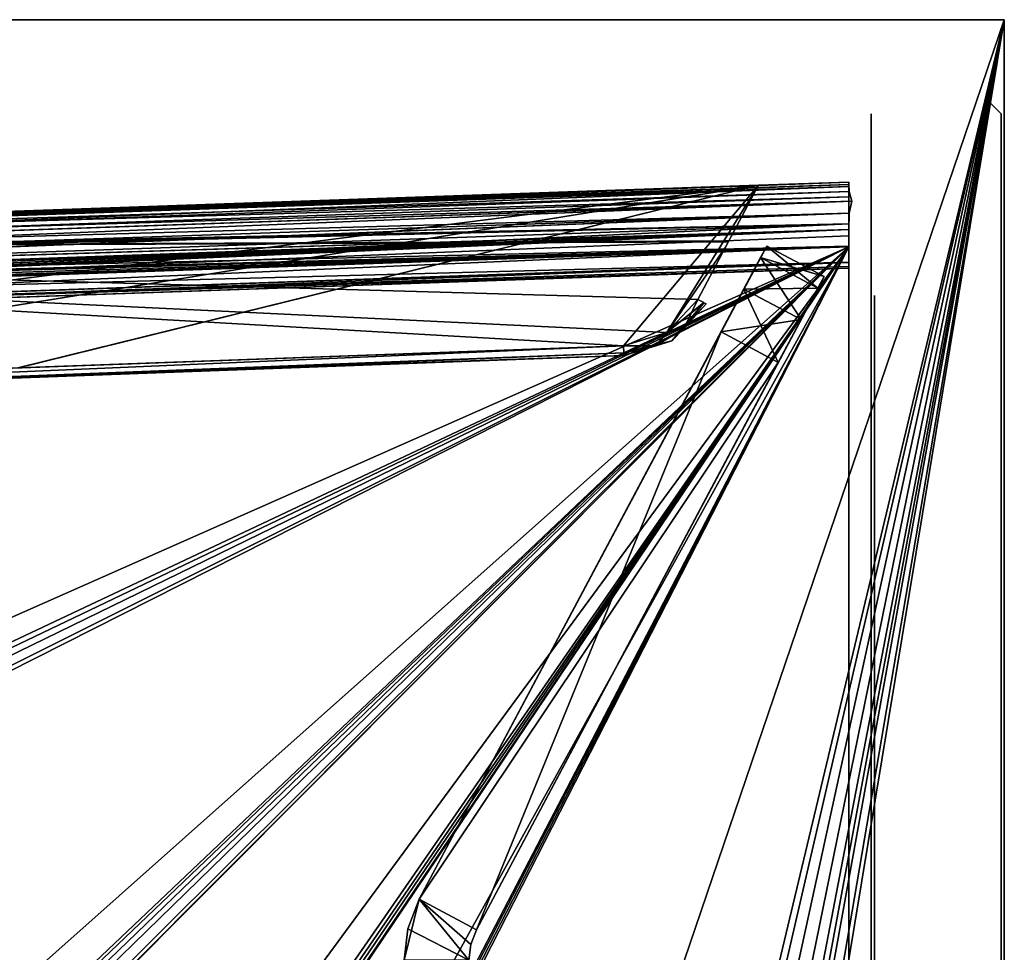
# Model space of a CAD drawing. Header units: millimetres. Extents: x -62 to 48, y -119 to 123.
# Tile 194 of 194: x 4 to 35, y 94 to 123. Entities that reach past the tile are written whole.
import ezdxf

# ---------------------------------------------------------------- set-up
doc = ezdxf.new("R2010")
doc.units = ezdxf.units.MM
doc.header["$LTSCALE"] = 52.148148
for name, color, linetype in [('100', 7, 'CONTINUOUS'), ('101', 7, 'CONTINUOUS'), ('102', 7, 'CONTINUOUS'), ('103', 7, 'CONTINUOUS'), ('104', 7, 'CONTINUOUS'), ('136', 7, 'CONTINUOUS'), ('137', 7, 'CONTINUOUS'), ('138', 7, 'CONTINUOUS'), ('139', 7, 'CONTINUOUS'), ('140', 7, 'CONTINUOUS'), ('141', 7, 'CONTINUOUS'), ('142', 7, 'CONTINUOUS'), ('180', 7, 'CONTINUOUS'), ('181', 7, 'CONTINUOUS'), ('182', 7, 'CONTINUOUS'), ('183', 7, 'CONTINUOUS'), ('184', 7, 'CONTINUOUS'), ('185', 7, 'CONTINUOUS'), ('235', 7, 'CONTINUOUS'), ('236', 7, 'CONTINUOUS'), ('237', 7, 'CONTINUOUS'), ('238', 7, 'CONTINUOUS'), ('239', 7, 'CONTINUOUS'), ('240', 7, 'CONTINUOUS'), ('241', 7, 'CONTINUOUS'), ('242', 7, 'CONTINUOUS'), ('358', 7, 'CONTINUOUS'), ('359', 7, 'CONTINUOUS'), ('360', 7, 'CONTINUOUS'), ('361', 7, 'CONTINUOUS'), ('366', 7, 'CONTINUOUS'), ('367', 7, 'CONTINUOUS'), ('368', 7, 'CONTINUOUS'), ('369', 7, 'CONTINUOUS'), ('370', 7, 'CONTINUOUS'), ('371', 7, 'CONTINUOUS'), ('372', 7, 'CONTINUOUS'), ('373', 7, 'CONTINUOUS'), ('374', 7, 'CONTINUOUS'), ('375', 7, 'CONTINUOUS'), ('88', 7, 'CONTINUOUS'), ('89', 7, 'CONTINUOUS'), ('90', 7, 'CONTINUOUS'), ('91', 7, 'CONTINUOUS')]:
    doc.layers.add(name, color=color, linetype=linetype)

msp = doc.modelspace()

# ---------------------------------------------------------------- linework, layer by layer
at = {"layer": '100', "color": 7, "linetype": 'Continuous', "true_color": 0xf5f5f5}
for points in [[(29.88, 115.991, 28.728), (29.88, 5.81, 28.728), (-29.332, 113.923, 26.66), (29.88, 115.991, 28.728)], [(-29.332, 113.923, 26.66), (29.88, 5.81, 28.728), (-25.615, 89.43, 26.79), (-29.332, 113.923, 26.66)]]:
    msp.add_3dface(points, dxfattribs=at)
at = {"layer": '101', "color": 7, "linetype": 'Continuous', "true_color": 0xf5f5f5}
for points in [[(27.094, 117.893, -18.638), (-29.332, 115.922, -19.82), (29.88, 117.99, -27.253), (27.094, 117.893, -18.638)], [(29.88, 117.99, -27.253), (-29.332, 115.922, -19.82), (-29.332, 115.922, -25.185), (29.88, 117.99, -27.253)], [(-29.332, 115.922, 24.662), (27.094, 117.893, 18.114), (29.88, 117.99, 26.729), (-29.332, 115.922, 24.662)], [(-29.332, 115.922, 19.296), (27.094, 117.893, 18.114), (-29.332, 115.922, 24.662), (-29.332, 115.922, 19.296)], [(-29.332, 115.922, -16.704), (27.094, 117.893, -17.886), (-29.332, 115.922, -6.699), (-29.332, 115.922, -16.704)], [(-29.332, 115.922, -6.699), (27.094, 117.893, -17.886), (-29.328, 115.922, -6.607), (-29.332, 115.922, -6.699)], [(-29.332, 115.922, 16.18), (-29.315, 115.923, 5.984), (27.094, 117.893, 17.362), (-29.332, 115.922, 16.18)], [(-29.328, 115.922, -6.607), (27.094, 117.893, -17.886), (-29.315, 115.923, -6.507), (-29.328, 115.922, -6.607)], [(-29.315, 115.923, -6.507), (27.094, 117.893, -17.886), (29.88, 117.99, -4.957), (-29.315, 115.923, -6.507)], [(-29.315, 115.923, 5.984), (29.88, 117.99, 4.434), (27.094, 117.893, 17.362), (-29.315, 115.923, 5.984)], [(27.344, 117.901, -18.538), (27.094, 117.893, -18.638), (29.88, 117.99, -27.253), (27.344, 117.901, -18.538)], [(27.094, 117.893, 18.114), (27.344, 117.901, 18.014), (29.88, 117.99, 26.729), (27.094, 117.893, 18.114)], [(27.094, 117.893, 17.362), (29.88, 117.99, 4.434), (27.344, 117.901, 17.462), (27.094, 117.893, 17.362)], [(27.094, 117.893, -17.886), (27.344, 117.901, -17.986), (29.88, 117.99, -4.957), (27.094, 117.893, -17.886)], [(27.433, 117.904, -18.335), (27.344, 117.901, -18.538), (29.88, 117.99, -27.253), (27.433, 117.904, -18.335)], [(27.344, 117.901, 18.014), (27.433, 117.904, 17.812), (29.88, 117.99, 26.729), (27.344, 117.901, 18.014)], [(27.344, 117.901, 17.462), (29.88, 117.99, 4.434), (27.433, 117.904, 17.665), (27.344, 117.901, 17.462)], [(27.344, 117.901, -17.986), (27.433, 117.904, -18.188), (29.88, 117.99, -4.957), (27.344, 117.901, -17.986)], [(29.88, 117.99, 26.729), (27.433, 117.904, 17.812), (29.88, 117.99, 4.434), (29.88, 117.99, 26.729)], [(29.88, 117.99, 4.434), (27.433, 117.904, 17.812), (27.433, 117.904, 17.665), (29.88, 117.99, 4.434)], [(27.433, 117.904, -18.188), (27.433, 117.904, -18.335), (29.88, 117.99, -27.253), (27.433, 117.904, -18.188)], [(29.88, 117.99, -4.957), (27.433, 117.904, -18.188), (29.88, 117.99, -27.253), (29.88, 117.99, -4.957)], [(27.433, 117.904, -18.262), (27.433, 117.904, -18.335), (27.433, 117.904, -18.188), (27.433, 117.904, -18.262)], [(27.433, 117.904, 17.665), (27.433, 117.904, 17.812), (27.433, 117.904, 17.738), (27.433, 117.904, 17.665)]]:
    msp.add_3dface(points, dxfattribs=at)
at = {"layer": '102', "color": 7, "linetype": 'Continuous', "true_color": 0xf5f5f5}
for points in [[(-29.332, 35.437, -27.184), (-26.018, 35.263, -27.3), (29.88, 115.991, -29.252), (-29.332, 35.437, -27.184)], [(-29.332, 63.317, -27.184), (-26.018, 62.952, -27.3), (29.88, 115.991, -29.252), (-29.332, 63.317, -27.184)], [(29.88, 115.991, -29.252), (-25.615, 33.57, -27.314), (-29.332, 8.964, -27.184), (29.88, 115.991, -29.252)], [(-25.615, 87.922, -27.314), (-29.332, 63.317, -27.184), (29.88, 115.991, -29.252), (-25.615, 87.922, -27.314)], [(-26.018, 8.6, -27.3), (29.88, 115.991, -29.252), (-29.332, 8.964, -27.184), (-26.018, 8.6, -27.3)], [(-29.332, 113.923, -27.184), (-29.332, 89.789, -27.184), (29.88, 115.991, -29.252), (-29.332, 113.923, -27.184)], [(-29.332, 89.789, -27.184), (-26.018, 89.616, -27.3), (29.88, 115.991, -29.252), (-29.332, 89.789, -27.184)], [(-25.786, 60.141, -27.308), (-29.332, 35.437, -27.184), (29.88, 115.991, -29.252), (-25.786, 60.141, -27.308)], [(-26.018, 35.263, -27.3), (-25.613, 35.076, -27.314), (29.88, 115.991, -29.252), (-26.018, 35.263, -27.3)], [(-26.018, 62.952, -27.3), (-25.785, 62.858, -27.308), (29.88, 115.991, -29.252), (-26.018, 62.952, -27.3)], [(-25.787, 8.507, -27.308), (29.88, 115.991, -29.252), (-26.018, 8.6, -27.3), (-25.787, 8.507, -27.308)], [(-26.018, 89.616, -27.3), (-25.613, 89.429, -27.314), (29.88, 115.991, -29.252), (-26.018, 89.616, -27.3)], [(-25.561, 8.227, -27.316), (29.88, 115.991, -29.252), (-25.787, 8.507, -27.308), (-25.561, 8.227, -27.316)], [(-25.555, 60.432, -27.316), (-25.786, 60.141, -27.308), (29.88, 115.991, -29.252), (-25.555, 60.432, -27.316)], [(-25.785, 62.858, -27.308), (-25.557, 62.573, -27.316), (29.88, 115.991, -29.252), (-25.785, 62.858, -27.308)], [(-25.449, 33.984, -27.32), (-25.615, 33.57, -27.314), (29.88, 115.991, -29.252), (-25.449, 33.984, -27.32)], [(-25.449, 88.336, -27.32), (-25.615, 87.922, -27.314), (29.88, 115.991, -29.252), (-25.449, 88.336, -27.32)], [(-25.613, 35.076, -27.314), (-25.449, 34.664, -27.32), (29.88, 115.991, -29.252), (-25.613, 35.076, -27.314)], [(-25.613, 89.429, -27.314), (-25.449, 89.016, -27.32), (29.88, 115.991, -29.252), (-25.613, 89.429, -27.314)], [(-25.449, 7.742, -27.32), (29.88, 115.991, -29.252), (-25.561, 8.227, -27.316), (-25.449, 7.742, -27.32)], [(-25.557, 62.573, -27.316), (-25.449, 62.08, -27.32), (29.88, 115.991, -29.252), (-25.557, 62.573, -27.316)], [(-25.449, 60.92, -27.32), (-25.555, 60.432, -27.316), (29.88, 115.991, -29.252), (-25.449, 60.92, -27.32)], [(-25.449, 62.08, -27.32), (-25.449, 60.92, -27.32), (29.88, 115.991, -29.252), (-25.449, 62.08, -27.32)], [(-25.449, 34.664, -27.32), (-25.449, 33.984, -27.32), (29.88, 115.991, -29.252), (-25.449, 34.664, -27.32)], [(29.88, 5.81, -29.252), (29.88, 115.991, -29.252), (-25.449, 7.742, -27.32), (29.88, 5.81, -29.252)], [(-25.449, 89.016, -27.32), (-25.449, 88.336, -27.32), (29.88, 115.991, -29.252), (-25.449, 89.016, -27.32)]]:
    msp.add_3dface(points, dxfattribs=at)
at = {"layer": '103', "color": 7, "linetype": 'Continuous', "true_color": 0xf5f5f5}
for points in [[(29.882, 117.916, 27.267), (-29.338, 115.916, 24.816), (-29.333, 115.921, 24.739), (29.882, 117.916, 27.267)], [(-27.783, 115.957, 24.991), (-29.338, 115.916, 24.816), (29.882, 117.916, 27.267), (-27.783, 115.957, 24.991)], [(-29.332, 115.922, 24.662), (29.882, 117.916, 27.267), (-29.333, 115.921, 24.739), (-29.332, 115.922, 24.662)], [(-29.332, 115.922, 24.662), (29.88, 117.99, 26.729), (29.882, 117.916, 27.267), (-29.332, 115.922, 24.662)], [(-26.02, 115.996, 25.183), (-27.783, 115.957, 24.991), (29.882, 117.916, 27.267), (-26.02, 115.996, 25.183)], [(-25.765, 115.983, 25.289), (-26.02, 115.996, 25.183), (29.882, 117.916, 27.267), (-25.765, 115.983, 25.289)], [(-25.538, 115.899, 25.567), (-25.765, 115.983, 25.289), (29.882, 117.916, 27.267), (-25.538, 115.899, 25.567)], [(29.884, 117.699, 27.768), (-25.538, 115.899, 25.567), (29.882, 117.916, 27.267), (29.884, 117.699, 27.768)], [(-25.453, 115.723, 25.904), (-25.538, 115.899, 25.567), (29.884, 117.699, 27.768), (-25.453, 115.723, 25.904)], [(29.968, 117.409, 28.144), (-25.453, 115.723, 25.904), (29.884, 117.699, 27.768), (29.968, 117.409, 28.144)], [(-25.454, 115.473, 26.21), (-25.453, 115.723, 25.904), (29.968, 117.409, 28.144), (-25.454, 115.473, 26.21)], [(29.884, 117.03, 28.437), (-25.454, 115.473, 26.21), (29.968, 117.409, 28.144), (29.884, 117.03, 28.437)], [(-25.543, 114.806, 26.647), (-25.453, 115.155, 26.468), (29.884, 117.03, 28.437), (-25.543, 114.806, 26.647)], [(29.882, 116.534, 28.653), (-25.543, 114.806, 26.647), (29.884, 117.03, 28.437), (29.882, 116.534, 28.653)], [(-25.453, 115.155, 26.468), (-25.454, 115.473, 26.21), (29.884, 117.03, 28.437), (-25.453, 115.155, 26.468)], [(29.88, 115.991, 28.728), (-25.768, 114.531, 26.726), (29.882, 116.534, 28.653), (29.88, 115.991, 28.728)], [(-25.768, 114.531, 26.726), (-25.543, 114.806, 26.647), (29.882, 116.534, 28.653), (-25.768, 114.531, 26.726)], [(-29.336, 114.051, 26.656), (29.88, 115.991, 28.728), (-29.333, 113.987, 26.659), (-29.336, 114.051, 26.656)], [(-27.787, 114.23, 26.698), (29.88, 115.991, 28.728), (-29.336, 114.051, 26.656), (-27.787, 114.23, 26.698)], [(29.88, 115.991, 28.728), (-29.332, 113.923, 26.66), (-29.333, 113.987, 26.659), (29.88, 115.991, 28.728)], [(-26.02, 114.426, 26.738), (29.88, 115.991, 28.728), (-27.787, 114.23, 26.698), (-26.02, 114.426, 26.738)], [(-25.768, 114.531, 26.726), (29.88, 115.991, 28.728), (-26.02, 114.426, 26.738), (-25.768, 114.531, 26.726)]]:
    msp.add_3dface(points, dxfattribs=at)
at = {"layer": '104', "color": 7, "linetype": 'Continuous', "true_color": 0xf5f5f5}
for points in [[(-27.783, 115.957, -25.515), (29.88, 117.99, -27.253), (-29.338, 115.916, -25.34), (-27.783, 115.957, -25.515)], [(-29.338, 115.916, -25.34), (29.88, 117.99, -27.253), (-29.333, 115.921, -25.262), (-29.338, 115.916, -25.34)], [(29.88, 117.99, -27.253), (-29.332, 115.922, -25.185), (-29.333, 115.921, -25.262), (29.88, 117.99, -27.253)], [(-26.02, 115.996, -25.706), (29.88, 117.99, -27.253), (-27.783, 115.957, -25.515), (-26.02, 115.996, -25.706)], [(-25.768, 115.983, -25.81), (29.88, 117.99, -27.253), (-26.02, 115.996, -25.706), (-25.768, 115.983, -25.81)], [(29.88, 117.99, -27.253), (-25.768, 115.983, -25.81), (29.882, 117.915, -27.796), (29.88, 117.99, -27.253)], [(-25.768, 115.983, -25.81), (-25.543, 115.903, -26.082), (29.882, 117.915, -27.796), (-25.768, 115.983, -25.81)], [(29.882, 117.915, -27.796), (-25.543, 115.903, -26.082), (29.884, 117.699, -28.292), (29.882, 117.915, -27.796)], [(-25.543, 115.903, -26.082), (-25.453, 115.723, -26.428), (29.884, 117.699, -28.292), (-25.543, 115.903, -26.082)], [(29.884, 117.699, -28.292), (-25.453, 115.723, -26.428), (29.968, 117.405, -28.672), (29.884, 117.699, -28.292)], [(-25.453, 115.723, -26.428), (-25.454, 115.464, -26.742), (29.968, 117.405, -28.672), (-25.453, 115.723, -26.428)], [(-25.454, 115.464, -26.742), (-25.453, 115.155, -26.992), (29.968, 117.405, -28.672), (-25.454, 115.464, -26.742)], [(29.968, 117.405, -28.672), (-25.453, 115.155, -26.992), (29.884, 117.03, -28.961), (29.968, 117.405, -28.672)], [(-25.453, 115.155, -26.992), (-25.539, 114.814, -27.167), (29.884, 117.03, -28.961), (-25.453, 115.155, -26.992)], [(29.884, 117.03, -28.961), (-25.539, 114.814, -27.167), (29.882, 116.529, -29.178), (29.884, 117.03, -28.961)], [(-27.787, 114.23, -27.222), (-29.336, 114.051, -27.18), (29.882, 116.529, -29.178), (-27.787, 114.23, -27.222)], [(29.882, 116.529, -29.178), (-29.336, 114.051, -27.18), (-29.333, 113.987, -27.183), (29.882, 116.529, -29.178)], [(-29.332, 113.923, -27.184), (29.882, 116.529, -29.178), (-29.333, 113.987, -27.183), (-29.332, 113.923, -27.184)], [(-29.332, 113.923, -27.184), (29.88, 115.991, -29.252), (29.882, 116.529, -29.178), (-29.332, 113.923, -27.184)], [(-26.02, 114.426, -27.262), (-27.787, 114.23, -27.222), (29.882, 116.529, -29.178), (-26.02, 114.426, -27.262)], [(-25.766, 114.532, -27.249), (-26.02, 114.426, -27.262), (29.882, 116.529, -29.178), (-25.766, 114.532, -27.249)], [(-25.539, 114.814, -27.167), (-25.766, 114.532, -27.249), (29.882, 116.529, -29.178), (-25.539, 114.814, -27.167)]]:
    msp.add_3dface(points, dxfattribs=at)
at = {"layer": '136', "color": 7, "linetype": 'Continuous', "true_color": 0xf5f5f5}
for points in [[(-29.332, 113.27, 3.921), (-25.615, 113.4, 0.493), (29.88, 115.338, -2.894), (-29.332, 113.27, 3.921)], [(29.88, 115.338, 2.371), (-29.332, 113.27, 3.921), (29.88, 115.338, -2.894), (29.88, 115.338, 2.371)], [(29.88, 115.338, -2.894), (-29.332, 113.27, -1.375), (-29.332, 113.27, -4.445), (29.88, 115.338, -2.894)], [(-26.018, 113.386, -1.201), (-29.332, 113.27, -1.375), (29.88, 115.338, -2.894), (-26.018, 113.386, -1.201)], [(-25.613, 113.4, -1.014), (-26.018, 113.386, -1.201), (29.88, 115.338, -2.894), (-25.613, 113.4, -1.014)], [(-25.615, 113.4, 0.493), (-25.449, 113.405, 0.079), (29.88, 115.338, -2.894), (-25.615, 113.4, 0.493)], [(-25.449, 113.405, -0.602), (-25.613, 113.4, -1.014), (29.88, 115.338, -2.894), (-25.449, 113.405, -0.602)], [(-25.449, 113.405, 0.079), (-25.449, 113.405, -0.602), (29.88, 115.338, -2.894), (-25.449, 113.405, 0.079)]]:
    msp.add_3dface(points, dxfattribs=at)
at = {"layer": '137', "color": 7, "linetype": 'Continuous', "true_color": 0xf5f5f5}
for points in [[(29.878, 117.533, -4.459), (29.878, 116.708, -4.388), (-29.307, 115.466, -6.009), (29.878, 117.533, -4.459)], [(29.878, 116.708, -4.388), (-29.32, 114.64, -5.938), (-29.307, 115.466, -6.009), (29.878, 116.708, -4.388)]]:
    msp.add_3dface(points, dxfattribs=at)
at = {"layer": '138', "color": 7, "linetype": 'Continuous', "true_color": 0xf5f5f5}
for points in [[(29.878, 117.533, 3.936), (-29.307, 115.466, 5.486), (29.878, 116.708, 3.864), (29.878, 117.533, 3.936)], [(-29.32, 115.298, 5.472), (29.878, 116.708, 3.864), (-29.317, 115.379, 5.478), (-29.32, 115.298, 5.472)], [(-29.32, 114.64, 5.415), (29.878, 116.708, 3.864), (-29.32, 115.298, 5.472), (-29.32, 114.64, 5.415)], [(29.878, 116.708, 3.864), (-29.307, 115.466, 5.486), (-29.317, 115.379, 5.478), (29.878, 116.708, 3.864)]]:
    msp.add_3dface(points, dxfattribs=at)
at = {"layer": '139', "color": 7, "linetype": 'Continuous', "true_color": 0xf5f5f5}
for points in [[(-29.315, 115.923, -6.507), (29.88, 117.99, -4.957), (29.882, 117.859, -4.62), (-29.315, 115.923, -6.507)], [(-29.315, 115.923, -6.507), (29.882, 117.859, -4.62), (-29.289, 115.792, -6.169), (-29.315, 115.923, -6.507)], [(29.882, 117.859, -4.62), (29.878, 117.533, -4.459), (-29.289, 115.792, -6.169), (29.882, 117.859, -4.62)], [(29.878, 117.533, -4.459), (-29.307, 115.466, -6.009), (-29.289, 115.792, -6.169), (29.878, 117.533, -4.459)]]:
    msp.add_3dface(points, dxfattribs=at)
at = {"layer": '140', "color": 7, "linetype": 'Continuous', "true_color": 0xf5f5f5}
for points in [[(29.88, 117.99, 4.434), (-29.315, 115.923, 5.984), (-29.289, 115.792, 5.645), (29.88, 117.99, 4.434)], [(-29.307, 115.466, 5.486), (29.878, 117.533, 3.936), (29.882, 117.858, 4.096), (-29.307, 115.466, 5.486)], [(-29.307, 115.466, 5.486), (29.882, 117.858, 4.096), (-29.289, 115.792, 5.645), (-29.307, 115.466, 5.486)], [(29.882, 117.858, 4.096), (29.88, 117.99, 4.434), (-29.289, 115.792, 5.645), (29.882, 117.858, 4.096)]]:
    msp.add_3dface(points, dxfattribs=at)
at = {"layer": '141', "color": 7, "linetype": 'Continuous', "true_color": 0xf5f5f5}
for points in [[(29.88, 116.336, 3.784), (29.878, 116.708, 3.864), (-29.345, 113.945, 5.175), (29.88, 116.336, 3.784)], [(29.878, 116.708, 3.864), (-29.32, 114.64, 5.415), (-29.345, 113.945, 5.175), (29.878, 116.708, 3.864)], [(29.882, 116.008, 3.62), (29.88, 116.336, 3.784), (-29.345, 113.945, 5.175), (29.882, 116.008, 3.62)], [(-29.349, 113.449, 4.634), (29.882, 116.008, 3.62), (-29.345, 113.945, 5.175), (-29.349, 113.449, 4.634)], [(29.882, 115.516, 3.081), (29.882, 116.008, 3.62), (-29.349, 113.449, 4.634), (29.882, 115.516, 3.081)], [(-29.332, 113.27, 3.921), (29.882, 115.516, 3.081), (-29.349, 113.449, 4.634), (-29.332, 113.27, 3.921)], [(-29.332, 113.27, 3.921), (29.88, 115.338, 2.371), (29.882, 115.516, 3.081), (-29.332, 113.27, 3.921)]]:
    msp.add_3dface(points, dxfattribs=at)
at = {"layer": '142', "color": 7, "linetype": 'Continuous', "true_color": 0xf5f5f5}
for points in [[(-29.32, 114.64, -5.938), (29.878, 116.708, -4.388), (29.882, 116.016, -4.149), (-29.32, 114.64, -5.938)], [(29.882, 116.016, -4.149), (29.882, 115.521, -3.613), (-29.345, 113.945, -5.698), (29.882, 116.016, -4.149)], [(-29.32, 114.64, -5.938), (29.882, 116.016, -4.149), (-29.345, 113.945, -5.698), (-29.32, 114.64, -5.938)], [(29.882, 115.521, -3.613), (29.881, 115.386, -3.271), (-29.349, 113.449, -5.157), (29.882, 115.521, -3.613)], [(-29.345, 113.945, -5.698), (29.882, 115.521, -3.613), (-29.349, 113.449, -5.157), (-29.345, 113.945, -5.698)], [(29.881, 115.386, -3.271), (29.88, 115.338, -2.894), (-29.349, 113.449, -5.157), (29.881, 115.386, -3.271)], [(29.88, 115.338, -2.894), (-29.332, 113.27, -4.445), (-29.349, 113.449, -5.157), (29.88, 115.338, -2.894)]]:
    msp.add_3dface(points, dxfattribs=at)
at = {"layer": '180', "color": 7, "linetype": 'Continuous', "true_color": 0xf5f5f5}
for points in [[(22.938, 112.645, 17.739), (22.938, 112.643, 17.894), (-26.949, 110.903, 17.737), (22.938, 112.645, 17.739)], [(22.938, 112.643, 17.583), (22.938, 112.645, 17.739), (-26.949, 110.903, 17.737), (22.938, 112.643, 17.583)], [(22.938, 112.643, 17.894), (2.973, 111.918, 18.287), (-26.949, 110.903, 17.737), (22.938, 112.643, 17.894)], [(4.271, 111.967, 17.215), (22.938, 112.643, 17.583), (-26.949, 110.903, 17.737), (4.271, 111.967, 17.215)]]:
    msp.add_3dface(points, dxfattribs=at)
at = {"layer": '181', "color": 7, "linetype": 'Continuous', "true_color": 0xf5f5f5}
for points in [[(22.938, 112.643, -18.417), (22.938, 112.645, -18.261), (-26.949, 110.903, -18.263), (22.938, 112.643, -18.417)], [(22.938, 112.645, -18.261), (22.938, 112.643, -18.106), (-26.949, 110.903, -18.263), (22.938, 112.645, -18.261)], [(22.938, 112.643, -18.106), (2.949, 111.917, -17.712), (-26.949, 110.903, -18.263), (22.938, 112.643, -18.106)], [(4.294, 111.967, -18.785), (22.938, 112.643, -18.417), (-26.949, 110.903, -18.263), (4.294, 111.967, -18.785)]]:
    msp.add_3dface(points, dxfattribs=at)
at = {"layer": '182', "color": 7, "linetype": 'Continuous', "true_color": 0xf5f5f5}
for points in [[(27.094, 117.893, 18.114), (-29.332, 115.922, 19.296), (26.182, 116.178, 18.134), (27.094, 117.893, 18.114)], [(26.182, 116.178, 18.134), (-29.332, 115.922, 19.296), (25.224, 114.375, 18.154), (26.182, 116.178, 18.134)], [(25.224, 114.375, 18.154), (-29.332, 115.922, 19.296), (24.271, 113.352, 18.174), (25.224, 114.375, 18.154)], [(24.271, 113.352, 18.174), (-29.332, 115.922, 19.296), (22.934, 112.943, 18.202), (24.271, 113.352, 18.174)], [(22.934, 112.943, 18.202), (-29.332, 115.922, 19.296), (2.969, 112.216, 18.62), (22.934, 112.943, 18.202)]]:
    msp.add_3dface(points, dxfattribs=at)
at = {"layer": '183', "color": 7, "linetype": 'Continuous', "true_color": 0xf5f5f5}
for points in [[(-29.332, 115.922, 16.18), (27.094, 117.893, 17.362), (-26.953, 111.03, 16.23), (-29.332, 115.922, 16.18)], [(-26.953, 111.03, 16.23), (27.094, 117.893, 17.362), (-11.394, 111.666, 16.556), (-26.953, 111.03, 16.23)], [(-11.394, 111.666, 16.556), (27.094, 117.893, 17.362), (4.267, 112.265, 16.884), (-11.394, 111.666, 16.556)], [(4.267, 112.265, 16.884), (27.094, 117.893, 17.362), (22.934, 112.943, 17.275), (4.267, 112.265, 16.884)], [(22.934, 112.943, 17.275), (27.094, 117.893, 17.362), (24.271, 113.352, 17.303), (22.934, 112.943, 17.275)], [(24.271, 113.352, 17.303), (27.094, 117.893, 17.362), (26.08, 115.986, 17.341), (24.271, 113.352, 17.303)], [(25.224, 114.375, 17.323), (24.271, 113.352, 17.303), (26.08, 115.986, 17.341), (25.224, 114.375, 17.323)]]:
    msp.add_3dface(points, dxfattribs=at)
at = {"layer": '184', "color": 7, "linetype": 'Continuous', "true_color": 0xf5f5f5}
for points in [[(-29.332, 115.922, -19.82), (27.094, 117.893, -18.638), (-26.953, 111.03, -19.77), (-29.332, 115.922, -19.82)], [(-26.953, 111.03, -19.77), (27.094, 117.893, -18.638), (-11.387, 111.666, -19.444), (-26.953, 111.03, -19.77)], [(-11.387, 111.666, -19.444), (27.094, 117.893, -18.638), (4.29, 112.266, -19.116), (-11.387, 111.666, -19.444)], [(4.29, 112.266, -19.116), (27.094, 117.893, -18.638), (22.934, 112.943, -18.725), (4.29, 112.266, -19.116)], [(22.934, 112.943, -18.725), (27.094, 117.893, -18.638), (24.271, 113.352, -18.697), (22.934, 112.943, -18.725)], [(24.271, 113.352, -18.697), (27.094, 117.893, -18.638), (26.081, 115.987, -18.659), (24.271, 113.352, -18.697)], [(25.224, 114.375, -18.677), (24.271, 113.352, -18.697), (26.081, 115.987, -18.659), (25.224, 114.375, -18.677)]]:
    msp.add_3dface(points, dxfattribs=at)
at = {"layer": '185', "color": 7, "linetype": 'Continuous', "true_color": 0xf5f5f5}
for points in [[(27.094, 117.893, -17.886), (-29.332, 115.922, -16.704), (26.166, 116.147, -17.866), (27.094, 117.893, -17.886)], [(26.166, 116.147, -17.866), (-29.332, 115.922, -16.704), (25.224, 114.375, -17.846), (26.166, 116.147, -17.866)], [(22.934, 112.943, -17.798), (-29.332, 115.922, -16.704), (2.944, 112.216, -17.38), (22.934, 112.943, -17.798)], [(24.271, 113.352, -17.826), (-29.332, 115.922, -16.704), (22.934, 112.943, -17.798), (24.271, 113.352, -17.826)], [(25.224, 114.375, -17.846), (-29.332, 115.922, -16.704), (24.271, 113.352, -17.826), (25.224, 114.375, -17.846)]]:
    msp.add_3dface(points, dxfattribs=at)
at = {"layer": '235', "color": 7, "linetype": 'Continuous', "true_color": 0xf5f5f5}
for points in [[(24.271, 113.352, 17.303), (25.224, 114.375, 17.323), (24.788, 113.476, 17.404), (24.271, 113.352, 17.303)], [(24.423, 113.098, 17.608), (25.412, 114.274, 17.418), (25.482, 114.234, 17.625), (24.423, 113.098, 17.608)], [(24.788, 113.476, 17.404), (25.412, 114.274, 17.418), (24.423, 113.098, 17.608), (24.788, 113.476, 17.404)], [(24.788, 113.476, 17.404), (25.224, 114.375, 17.323), (25.408, 114.276, 17.413), (24.788, 113.476, 17.404)], [(25.412, 114.274, 17.418), (24.788, 113.476, 17.404), (25.408, 114.276, 17.413), (25.412, 114.274, 17.418)], [(22.934, 112.943, 17.275), (24.271, 113.352, 17.303), (22.94, 112.728, 17.366), (22.934, 112.943, 17.275)], [(22.94, 112.728, 17.366), (24.271, 113.352, 17.303), (23.93, 112.939, 17.386), (22.94, 112.728, 17.366)], [(23.93, 112.939, 17.386), (24.788, 113.476, 17.404), (24.423, 113.098, 17.608), (23.93, 112.939, 17.386)], [(23.93, 112.939, 17.386), (24.271, 113.352, 17.303), (24.788, 113.476, 17.404), (23.93, 112.939, 17.386)], [(22.938, 112.643, 17.583), (23.93, 112.939, 17.386), (24.423, 113.098, 17.608), (22.938, 112.643, 17.583)], [(22.938, 112.643, 17.583), (22.94, 112.728, 17.366), (23.93, 112.939, 17.386), (22.938, 112.643, 17.583)]]:
    msp.add_3dface(points, dxfattribs=at)
at = {"layer": '236', "color": 7, "linetype": 'Continuous', "true_color": 0xf5f5f5}
for points in [[(22.934, 112.943, 17.275), (22.94, 112.728, 17.366), (-26.946, 110.791, 16.35), (22.934, 112.943, 17.275)], [(4.267, 112.265, 16.884), (22.934, 112.943, 17.275), (-26.946, 110.791, 16.35), (4.267, 112.265, 16.884)], [(22.94, 112.728, 17.366), (22.938, 112.643, 17.583), (-26.946, 110.791, 16.35), (22.94, 112.728, 17.366)], [(22.938, 112.643, 17.583), (4.271, 111.967, 17.215), (-26.946, 110.791, 16.35), (22.938, 112.643, 17.583)]]:
    msp.add_3dface(points, dxfattribs=at)
at = {"layer": '237', "color": 7, "linetype": 'Continuous', "true_color": 0xf5f5f5}
for points in [[(22.934, 112.943, 18.202), (2.969, 112.216, 18.62), (-26.946, 110.791, 19.126), (22.934, 112.943, 18.202)], [(22.94, 112.728, 18.111), (22.934, 112.943, 18.202), (-26.946, 110.791, 19.126), (22.94, 112.728, 18.111)], [(-26.949, 110.743, 18.863), (-12.431, 111.33, 18.586), (22.94, 112.728, 18.111), (-26.949, 110.743, 18.863)], [(-26.949, 110.743, 18.863), (22.94, 112.728, 18.111), (-26.946, 110.791, 19.126), (-26.949, 110.743, 18.863)], [(-12.431, 111.33, 18.586), (2.973, 111.918, 18.287), (22.94, 112.728, 18.111), (-12.431, 111.33, 18.586)], [(2.973, 111.918, 18.287), (22.938, 112.643, 17.894), (22.94, 112.728, 18.111), (2.973, 111.918, 18.287)]]:
    msp.add_3dface(points, dxfattribs=at)
at = {"layer": '238', "color": 7, "linetype": 'Continuous', "true_color": 0xf5f5f5}
for points in [[(25.224, 114.375, 18.154), (24.271, 113.352, 18.174), (25.408, 114.276, 18.063), (25.224, 114.375, 18.154)], [(25.408, 114.276, 18.063), (24.271, 113.352, 18.174), (25.412, 114.274, 18.059), (25.408, 114.276, 18.063)], [(25.412, 114.274, 18.059), (24.271, 113.352, 18.174), (24.788, 113.476, 18.072), (25.412, 114.274, 18.059)], [(25.482, 114.234, 17.851), (24.788, 113.476, 18.072), (24.423, 113.098, 17.868), (25.482, 114.234, 17.851)], [(25.412, 114.274, 18.059), (24.788, 113.476, 18.072), (25.482, 114.234, 17.851), (25.412, 114.274, 18.059)], [(24.271, 113.352, 18.174), (22.934, 112.943, 18.202), (23.93, 112.939, 18.09), (24.271, 113.352, 18.174)], [(24.788, 113.476, 18.072), (24.271, 113.352, 18.174), (23.93, 112.939, 18.09), (24.788, 113.476, 18.072)], [(24.788, 113.476, 18.072), (23.93, 112.939, 18.09), (24.423, 113.098, 17.868), (24.788, 113.476, 18.072)], [(22.934, 112.943, 18.202), (22.94, 112.728, 18.111), (23.93, 112.939, 18.09), (22.934, 112.943, 18.202)], [(22.94, 112.728, 18.111), (22.938, 112.643, 17.894), (24.423, 113.098, 17.868), (22.94, 112.728, 18.111)], [(23.93, 112.939, 18.09), (22.94, 112.728, 18.111), (24.423, 113.098, 17.868), (23.93, 112.939, 18.09)]]:
    msp.add_3dface(points, dxfattribs=at)
at = {"layer": '239', "color": 7, "linetype": 'Continuous', "true_color": 0xf5f5f5}
for points in [[(22.934, 112.943, -18.725), (22.94, 112.728, -18.634), (-26.946, 110.791, -19.65), (22.934, 112.943, -18.725)], [(4.29, 112.266, -19.116), (22.934, 112.943, -18.725), (-26.946, 110.791, -19.65), (4.29, 112.266, -19.116)], [(22.94, 112.728, -18.634), (22.938, 112.643, -18.417), (-26.946, 110.791, -19.65), (22.94, 112.728, -18.634)], [(22.938, 112.643, -18.417), (4.294, 111.967, -18.785), (-26.946, 110.791, -19.65), (22.938, 112.643, -18.417)]]:
    msp.add_3dface(points, dxfattribs=at)
at = {"layer": '240', "color": 7, "linetype": 'Continuous', "true_color": 0xf5f5f5}
for points in [[(24.271, 113.352, -18.697), (25.224, 114.375, -18.677), (24.788, 113.476, -18.596), (24.271, 113.352, -18.697)], [(24.423, 113.098, -18.392), (25.412, 114.274, -18.582), (25.482, 114.234, -18.375), (24.423, 113.098, -18.392)], [(24.788, 113.476, -18.596), (25.412, 114.274, -18.582), (24.423, 113.098, -18.392), (24.788, 113.476, -18.596)], [(24.788, 113.476, -18.596), (25.224, 114.375, -18.677), (25.408, 114.276, -18.587), (24.788, 113.476, -18.596)], [(25.412, 114.274, -18.582), (24.788, 113.476, -18.596), (25.408, 114.276, -18.587), (25.412, 114.274, -18.582)], [(22.934, 112.943, -18.725), (24.271, 113.352, -18.697), (22.94, 112.728, -18.634), (22.934, 112.943, -18.725)], [(22.94, 112.728, -18.634), (24.271, 113.352, -18.697), (23.93, 112.939, -18.614), (22.94, 112.728, -18.634)], [(23.93, 112.939, -18.614), (24.788, 113.476, -18.596), (24.423, 113.098, -18.392), (23.93, 112.939, -18.614)], [(23.93, 112.939, -18.614), (24.271, 113.352, -18.697), (24.788, 113.476, -18.596), (23.93, 112.939, -18.614)], [(22.938, 112.643, -18.417), (23.93, 112.939, -18.614), (24.423, 113.098, -18.392), (22.938, 112.643, -18.417)], [(22.938, 112.643, -18.417), (22.94, 112.728, -18.634), (23.93, 112.939, -18.614), (22.938, 112.643, -18.417)]]:
    msp.add_3dface(points, dxfattribs=at)
at = {"layer": '241', "color": 7, "linetype": 'Continuous', "true_color": 0xf5f5f5}
for points in [[(22.94, 112.728, -17.889), (22.934, 112.943, -17.798), (-26.946, 110.791, -16.874), (22.94, 112.728, -17.889)], [(22.934, 112.943, -17.798), (2.944, 112.216, -17.38), (-26.946, 110.791, -16.874), (22.934, 112.943, -17.798)], [(-26.949, 110.743, -17.137), (-12.461, 111.329, -17.413), (22.94, 112.728, -17.889), (-26.949, 110.743, -17.137)], [(-26.949, 110.743, -17.137), (22.94, 112.728, -17.889), (-26.946, 110.791, -16.874), (-26.949, 110.743, -17.137)], [(-12.461, 111.329, -17.413), (2.949, 111.917, -17.712), (22.94, 112.728, -17.889), (-12.461, 111.329, -17.413)], [(2.949, 111.917, -17.712), (22.938, 112.643, -18.106), (22.94, 112.728, -17.889), (2.949, 111.917, -17.712)]]:
    msp.add_3dface(points, dxfattribs=at)
at = {"layer": '242', "color": 7, "linetype": 'Continuous', "true_color": 0xf5f5f5}
for points in [[(25.224, 114.375, -17.846), (24.271, 113.352, -17.826), (25.408, 114.276, -17.937), (25.224, 114.375, -17.846)], [(25.408, 114.276, -17.937), (24.271, 113.352, -17.826), (25.412, 114.274, -17.941), (25.408, 114.276, -17.937)], [(25.412, 114.274, -17.941), (24.271, 113.352, -17.826), (24.788, 113.476, -17.928), (25.412, 114.274, -17.941)], [(25.482, 114.234, -18.149), (24.788, 113.476, -17.928), (24.423, 113.098, -18.132), (25.482, 114.234, -18.149)], [(25.412, 114.274, -17.941), (24.788, 113.476, -17.928), (25.482, 114.234, -18.149), (25.412, 114.274, -17.941)], [(24.271, 113.352, -17.826), (22.934, 112.943, -17.798), (23.93, 112.939, -17.91), (24.271, 113.352, -17.826)], [(24.788, 113.476, -17.928), (24.271, 113.352, -17.826), (23.93, 112.939, -17.91), (24.788, 113.476, -17.928)], [(24.788, 113.476, -17.928), (23.93, 112.939, -17.91), (24.423, 113.098, -18.132), (24.788, 113.476, -17.928)], [(22.934, 112.943, -17.798), (22.94, 112.728, -17.889), (23.93, 112.939, -17.91), (22.934, 112.943, -17.798)], [(22.94, 112.728, -17.889), (22.938, 112.643, -18.106), (24.423, 113.098, -18.132), (22.94, 112.728, -17.889)], [(23.93, 112.939, -17.91), (22.94, 112.728, -17.889), (24.423, 113.098, -18.132), (23.93, 112.939, -17.91)]]:
    msp.add_3dface(points, dxfattribs=at)
at = {"layer": '358', "color": 250, "linetype": 'Continuous', "true_color": 0x1c1c1c}
for points in [[(34.569, 120.1, -31.362), (34.569, 120.1, 30.838), (34.569, 2.9, 30.838), (34.569, 120.1, -31.362)], [(34.569, 2.9, -31.362), (34.569, 120.1, -31.362), (34.569, 2.9, 30.838), (34.569, 2.9, -31.362)]]:
    msp.add_3dface(points, dxfattribs=at)
at = {"layer": '359', "color": 18, "linetype": 'Continuous', "true_color": 0x020200}
for points in [[(30.569, 2.9, -31.362), (30.569, 114.5, -25.762), (30.569, 120.1, -31.362), (30.569, 2.9, -31.362)], [(30.569, 120.1, -31.362), (30.569, 114.5, -25.762), (30.569, 120.1, 30.838), (30.569, 120.1, -31.362)], [(30.569, 114.5, 25.238), (30.569, 42.5, 25.238), (30.569, 120.1, 30.838), (30.569, 114.5, 25.238)], [(30.569, 42.5, 25.238), (30.569, 2.9, 30.838), (30.569, 120.1, 30.838), (30.569, 42.5, 25.238)], [(30.569, 114.5, -25.762), (30.569, 114.5, 25.238), (30.569, 120.1, 30.838), (30.569, 114.5, -25.762)], [(30.569, 42.5, -25.762), (30.569, 114.5, -25.762), (30.569, 2.9, -31.362), (30.569, 42.5, -25.762)]]:
    msp.add_3dface(points, dxfattribs=at)
at = {"layer": '360', "color": 250, "linetype": 'Continuous', "true_color": 0x1c1c1c}
for points in [[(30.669, 42.5, 25.238), (30.669, 114.5, 25.238), (30.669, 42.5, -25.762), (30.669, 42.5, 25.238)], [(30.669, 114.5, 25.238), (30.669, 114.5, -25.762), (30.669, 42.5, -25.762), (30.669, 114.5, 25.238)]]:
    msp.add_3dface(points, dxfattribs=at)
at = {"layer": '361', "color": 250, "linetype": 'Continuous', "true_color": 0x1c1c1c}
for points in [[(34.369, 120.3, 31.038), (34.569, 120.1, 30.838), (34.169, 120.5, 30.838), (34.369, 120.3, 31.038)], [(34.569, 120.1, 30.838), (34.569, 120.1, -31.362), (34.169, 120.5, 30.838), (34.569, 120.1, 30.838)], [(34.169, 120.5, 30.838), (34.569, 120.1, -31.362), (34.169, 120.5, -31.362), (34.169, 120.5, 30.838)], [(34.169, 120.5, -31.362), (34.569, 120.1, -31.362), (34.369, 120.3, -31.562), (34.169, 120.5, -31.362)]]:
    msp.add_3dface(points, dxfattribs=at)
at = {"layer": '366', "color": 145, "linetype": 'Continuous', "true_color": 0x69879c}
for points in [[(16.637, 95.878, 24.738), (26.05, 113.58, -4.311), (27.347, 116.019, -22.262), (16.637, 95.878, 24.738)], [(27.158, 115.664, -23.762), (16.637, 95.878, 24.738), (27.347, 116.019, -22.262), (27.158, 115.664, -23.762)], [(27.158, 115.664, 23.238), (27.347, 116.019, 21.738), (16.637, 95.878, 24.738), (27.158, 115.664, 23.238)], [(27.347, 116.019, 21.738), (27.347, 116.019, 5.335), (16.637, 95.878, 24.738), (27.347, 116.019, 21.738)], [(27.347, 116.019, 5.335), (27.236, 115.81, 4.689), (16.637, 95.878, 24.738), (27.347, 116.019, 5.335)], [(26.05, 113.58, -4.311), (26.331, 114.108, -4.651), (27.347, 116.019, -22.262), (26.05, 113.58, -4.311)], [(27.347, 116.019, -5.859), (26.331, 114.108, -4.651), (27.236, 115.81, -5.213), (27.347, 116.019, -5.859)], [(27.347, 116.019, -22.262), (26.331, 114.108, -4.651), (27.347, 116.019, -5.859), (27.347, 116.019, -22.262)], [(27.236, 115.81, 4.689), (26.955, 115.281, 4.349), (16.637, 95.878, 24.738), (27.236, 115.81, 4.689)], [(26.643, 114.695, -24.86), (16.637, 95.878, 24.738), (27.158, 115.664, -23.762), (26.643, 114.695, -24.86)], [(26.643, 114.695, 24.336), (27.158, 115.664, 23.238), (16.637, 95.878, 24.738), (26.643, 114.695, 24.336)], [(26.331, 114.108, -4.651), (26.955, 115.281, -4.872), (27.236, 115.81, -5.213), (26.331, 114.108, -4.651)], [(26.955, 115.281, 4.349), (26.331, 114.108, 4.128), (16.637, 95.878, 24.738), (26.955, 115.281, 4.349)], [(25.938, 113.37, -25.262), (16.637, 95.878, 24.738), (26.643, 114.695, -24.86), (25.938, 113.37, -25.262)], [(25.938, 113.37, 24.738), (26.643, 114.695, 24.336), (16.637, 95.878, 24.738), (25.938, 113.37, 24.738)], [(26.331, 114.108, 4.128), (26.05, 113.58, 3.787), (16.637, 95.878, 24.738), (26.331, 114.108, 4.128)], [(26.05, 113.58, 3.787), (25.938, 113.37, 3.141), (16.637, 95.878, 24.738), (26.05, 113.58, 3.787)], [(25.938, 113.37, -3.665), (26.05, 113.58, -4.311), (16.637, 95.878, 24.738), (25.938, 113.37, -3.665)], [(25.938, 113.37, 3.141), (25.938, 113.37, -3.665), (16.637, 95.878, 24.738), (25.938, 113.37, 3.141)], [(16.637, 95.878, -25.262), (16.637, 95.878, 24.738), (25.938, 113.37, -25.262), (16.637, 95.878, -25.262)]]:
    msp.add_3dface(points, dxfattribs=at)
at = {"layer": '367', "color": 145, "linetype": 'Continuous', "true_color": 0x69879c}
for points in [[(29.113, 115.08, -22.262), (29.113, 115.08, -5.859), (18.403, 94.939, -25.262), (29.113, 115.08, -22.262)], [(18.403, 94.939, -25.262), (29.113, 115.08, -5.859), (29.001, 114.871, -5.213), (18.403, 94.939, -25.262)], [(28.924, 114.725, -23.762), (29.113, 115.08, -22.262), (18.403, 94.939, -25.262), (28.924, 114.725, -23.762)], [(29.113, 115.08, 21.738), (18.403, 94.939, -25.262), (27.816, 112.641, 3.787), (29.113, 115.08, 21.738)], [(28.924, 114.725, 23.238), (18.403, 94.939, -25.262), (29.113, 115.08, 21.738), (28.924, 114.725, 23.238)], [(28.097, 113.169, 4.128), (29.113, 115.08, 21.738), (27.816, 112.641, 3.787), (28.097, 113.169, 4.128)], [(29.113, 115.08, 5.335), (29.113, 115.08, 21.738), (28.097, 113.169, 4.128), (29.113, 115.08, 5.335)], [(29.001, 114.871, 4.689), (29.113, 115.08, 5.335), (28.097, 113.169, 4.128), (29.001, 114.871, 4.689)], [(28.72, 114.343, -4.872), (18.403, 94.939, -25.262), (29.001, 114.871, -5.213), (28.72, 114.343, -4.872)], [(28.408, 113.756, -24.86), (28.924, 114.725, -23.762), (18.403, 94.939, -25.262), (28.408, 113.756, -24.86)], [(28.408, 113.756, 24.336), (18.403, 94.939, -25.262), (28.924, 114.725, 23.238), (28.408, 113.756, 24.336)], [(28.72, 114.343, 4.349), (29.001, 114.871, 4.689), (28.097, 113.169, 4.128), (28.72, 114.343, 4.349)], [(28.097, 113.169, -4.651), (18.403, 94.939, -25.262), (28.72, 114.343, -4.872), (28.097, 113.169, -4.651)], [(27.704, 112.431, -25.262), (28.408, 113.756, -24.86), (18.403, 94.939, -25.262), (27.704, 112.431, -25.262)], [(27.704, 112.431, 24.738), (18.403, 94.939, -25.262), (28.408, 113.756, 24.336), (27.704, 112.431, 24.738)], [(27.816, 112.641, -4.311), (18.403, 94.939, -25.262), (28.097, 113.169, -4.651), (27.816, 112.641, -4.311)], [(27.704, 112.431, -3.665), (18.403, 94.939, -25.262), (27.816, 112.641, -4.311), (27.704, 112.431, -3.665)], [(27.816, 112.641, 3.787), (18.403, 94.939, -25.262), (27.704, 112.431, 3.141), (27.816, 112.641, 3.787)], [(18.403, 94.939, 24.738), (18.403, 94.939, -25.262), (27.704, 112.431, 24.738), (18.403, 94.939, 24.738)], [(27.704, 112.431, 3.141), (18.403, 94.939, -25.262), (27.704, 112.431, -3.665), (27.704, 112.431, 3.141)]]:
    msp.add_3dface(points, dxfattribs=at)
at = {"layer": '368', "color": 145, "linetype": 'Continuous', "true_color": 0x69879c}
for points in [[(16.637, 95.878, -25.262), (25.938, 113.37, -25.262), (18.403, 94.939, -25.262), (16.637, 95.878, -25.262)], [(25.938, 113.37, -25.262), (27.704, 112.431, -25.262), (18.403, 94.939, -25.262), (25.938, 113.37, -25.262)]]:
    msp.add_3dface(points, dxfattribs=at)
at = {"layer": '369', "color": 145, "linetype": 'Continuous', "true_color": 0x69879c}
for points in [[(25.938, 113.37, 24.738), (16.637, 95.878, 24.738), (27.704, 112.431, 24.738), (25.938, 113.37, 24.738)], [(16.637, 95.878, 24.738), (18.403, 94.939, 24.738), (27.704, 112.431, 24.738), (16.637, 95.878, 24.738)]]:
    msp.add_3dface(points, dxfattribs=at)
at = {"layer": '370', "color": 145, "linetype": 'Continuous', "true_color": 0x69879c}
for points in [[(18.169, 94, 24.738), (16.637, 95.878, 24.738), (16.288, 94.968, 24.738), (18.169, 94, 24.738)], [(16.637, 95.878, 24.738), (18.169, 94, 24.738), (18.229, 94.484, 24.738), (16.637, 95.878, 24.738)], [(18.403, 94.939, 24.738), (16.637, 95.878, 24.738), (18.229, 94.484, 24.738), (18.403, 94.939, 24.738)], [(16.169, 94, 24.738), (18.169, 94, 24.738), (16.288, 94.968, 24.738), (16.169, 94, 24.738)]]:
    msp.add_3dface(points, dxfattribs=at)
at = {"layer": '371', "color": 145, "linetype": 'Continuous', "true_color": 0x69879c}
for points in [[(16.637, 95.878, -25.262), (16.169, 94, -25.262), (16.288, 94.968, -25.262), (16.637, 95.878, -25.262)], [(18.169, 94, -25.262), (16.169, 94, -25.262), (16.637, 95.878, -25.262), (18.169, 94, -25.262)], [(18.169, 94, -25.262), (16.637, 95.878, -25.262), (18.229, 94.484, -25.262), (18.169, 94, -25.262)], [(16.637, 95.878, -25.262), (18.403, 94.939, -25.262), (18.229, 94.484, -25.262), (16.637, 95.878, -25.262)]]:
    msp.add_3dface(points, dxfattribs=at)
at = {"layer": '372', "color": 145, "linetype": 'Continuous', "true_color": 0x69879c}
for points in [[(18.403, 94.939, -25.262), (18.229, 94.484, 24.738), (18.229, 94.484, -25.262), (18.403, 94.939, -25.262)], [(18.403, 94.939, -25.262), (18.403, 94.939, 24.738), (18.229, 94.484, 24.738), (18.403, 94.939, -25.262)], [(18.229, 94.484, 24.738), (18.169, 94, 24.738), (18.229, 94.484, -25.262), (18.229, 94.484, 24.738)], [(18.169, 94, 24.738), (18.169, 94, -25.262), (18.229, 94.484, -25.262), (18.169, 94, 24.738)]]:
    msp.add_3dface(points, dxfattribs=at)
at = {"layer": '373', "color": 145, "linetype": 'Continuous', "true_color": 0x69879c}
for points in [[(16.288, 94.968, 24.738), (16.637, 95.878, 24.738), (16.288, 94.968, -25.262), (16.288, 94.968, 24.738)], [(16.637, 95.878, 24.738), (16.637, 95.878, -25.262), (16.288, 94.968, -25.262), (16.637, 95.878, 24.738)], [(16.169, 94, -25.262), (16.288, 94.968, 24.738), (16.288, 94.968, -25.262), (16.169, 94, -25.262)], [(16.169, 94, -25.262), (16.169, 94, 24.738), (16.288, 94.968, 24.738), (16.169, 94, -25.262)]]:
    msp.add_3dface(points, dxfattribs=at)
at = {"layer": '374', "color": 145, "linetype": 'Continuous', "true_color": 0x69879c}
for points in [[(27.347, 116.019, 21.738), (27.158, 115.664, 23.238), (29.113, 115.08, 21.738), (27.347, 116.019, 21.738)], [(27.158, 115.664, 23.238), (26.643, 114.695, 24.336), (28.924, 114.725, 23.238), (27.158, 115.664, 23.238)], [(27.158, 115.664, 23.238), (28.924, 114.725, 23.238), (29.113, 115.08, 21.738), (27.158, 115.664, 23.238)], [(26.643, 114.695, 24.336), (28.408, 113.756, 24.336), (28.924, 114.725, 23.238), (26.643, 114.695, 24.336)], [(26.643, 114.695, 24.336), (25.938, 113.37, 24.738), (28.408, 113.756, 24.336), (26.643, 114.695, 24.336)], [(25.938, 113.37, 24.738), (27.704, 112.431, 24.738), (28.408, 113.756, 24.336), (25.938, 113.37, 24.738)]]:
    msp.add_3dface(points, dxfattribs=at)
at = {"layer": '375', "color": 145, "linetype": 'Continuous', "true_color": 0x69879c}
for points in [[(27.158, 115.664, -23.762), (27.347, 116.019, -22.262), (28.924, 114.725, -23.762), (27.158, 115.664, -23.762)], [(27.347, 116.019, -22.262), (29.113, 115.08, -22.262), (28.924, 114.725, -23.762), (27.347, 116.019, -22.262)], [(26.643, 114.695, -24.86), (27.158, 115.664, -23.762), (28.408, 113.756, -24.86), (26.643, 114.695, -24.86)], [(27.158, 115.664, -23.762), (28.924, 114.725, -23.762), (28.408, 113.756, -24.86), (27.158, 115.664, -23.762)], [(25.938, 113.37, -25.262), (26.643, 114.695, -24.86), (27.704, 112.431, -25.262), (25.938, 113.37, -25.262)], [(26.643, 114.695, -24.86), (28.408, 113.756, -24.86), (27.704, 112.431, -25.262), (26.643, 114.695, -24.86)]]:
    msp.add_3dface(points, dxfattribs=at)
at = {"layer": '88', "color": 7, "linetype": 'Continuous', "true_color": 0xf5f5f5}
for points in [[(34.669, 123, -34.262), (-33.331, 123, -34.262), (34.669, 123, 33.738), (34.669, 123, -34.262)], [(-33.331, 123, -34.262), (-33.331, 123, 33.738), (34.669, 123, 33.738), (-33.331, 123, -34.262)]]:
    msp.add_3dface(points, dxfattribs=at)
at = {"layer": '89', "color": 7, "linetype": 'Continuous', "true_color": 0xf5f5f5}
for points in [[(34.669, 123, 33.738), (-33.331, -77, 33.738), (-3.011, -34.875, 33.738), (34.669, 123, 33.738)], [(34.669, 123, 33.738), (-33.331, 123, 33.738), (-33.331, -77, 33.738), (34.669, 123, 33.738)], [(-1.456, -33.319, 33.738), (34.669, 123, 33.738), (-3.011, -34.875, 33.738), (-1.456, -33.319, 33.738)], [(0.669, -32.75, 33.738), (34.669, 123, 33.738), (-1.456, -33.319, 33.738), (0.669, -32.75, 33.738)], [(2.794, -33.319, 33.738), (34.669, 123, 33.738), (0.669, -32.75, 33.738), (2.794, -33.319, 33.738)], [(4.35, -54.875, 33.738), (34.669, 123, 33.738), (2.794, -53.319, 33.738), (4.35, -54.875, 33.738)], [(4.35, -34.875, 33.738), (34.669, 123, 33.738), (2.794, -33.319, 33.738), (4.35, -34.875, 33.738)], [(34.669, 123, 33.738), (4.919, -37, 33.738), (2.794, -53.319, 33.738), (34.669, 123, 33.738)], [(4.919, -57, 33.738), (34.669, 123, 33.738), (4.35, -54.875, 33.738), (4.919, -57, 33.738)], [(4.919, -37, 33.738), (34.669, 123, 33.738), (4.35, -34.875, 33.738), (4.919, -37, 33.738)], [(34.669, -77, 33.738), (34.669, 123, 33.738), (4.919, -57, 33.738), (34.669, -77, 33.738)]]:
    msp.add_3dface(points, dxfattribs=at)
at = {"layer": '90', "color": 7, "linetype": 'Continuous', "true_color": 0xf5f5f5}
for points in [[(34.669, -77, -34.262), (34.669, 123, -34.262), (34.669, 2.3, -32.262), (34.669, -77, -34.262)], [(34.669, 123, -34.262), (34.669, 123, 33.738), (34.669, 121, 31.438), (34.669, 123, -34.262)], [(34.669, 120.7, -32.262), (34.669, 123, -34.262), (34.669, 120.912, -32.174), (34.669, 120.7, -32.262)], [(34.669, 120.912, -32.174), (34.669, 123, -34.262), (34.669, 121, -31.962), (34.669, 120.912, -32.174)], [(34.669, 120.912, 31.65), (34.669, 123, 33.738), (34.669, 120.7, 31.738), (34.669, 120.912, 31.65)], [(34.669, 121, 31.438), (34.669, 123, 33.738), (34.669, 120.912, 31.65), (34.669, 121, 31.438)], [(34.669, 121, -31.962), (34.669, 123, -34.262), (34.669, 121, 31.438), (34.669, 121, -31.962)], [(34.669, 2.3, -32.262), (34.669, 123, -34.262), (34.669, 120.7, -32.262), (34.669, 2.3, -32.262)], [(34.669, 123, 33.738), (34.669, -77, 33.738), (34.669, 120.7, 31.738), (34.669, 123, 33.738)], [(34.669, 120.7, 31.738), (34.669, -77, 33.738), (34.669, 2.3, 31.738), (34.669, 120.7, 31.738)]]:
    msp.add_3dface(points, dxfattribs=at)
at = {"layer": '91', "color": 7, "linetype": 'Continuous', "true_color": 0xf5f5f5}
for points in [[(2.794, -33.319, -34.262), (-33.331, 123, -34.262), (4.35, -34.875, -34.262), (2.794, -33.319, -34.262)], [(-33.331, 123, -34.262), (34.669, 123, -34.262), (34.669, -77, -34.262), (-33.331, 123, -34.262)], [(-33.331, 123, -34.262), (34.669, -77, -34.262), (4.35, -34.875, -34.262), (-33.331, 123, -34.262)]]:
    msp.add_3dface(points, dxfattribs=at)

doc.saveas('drawing.dxf')
